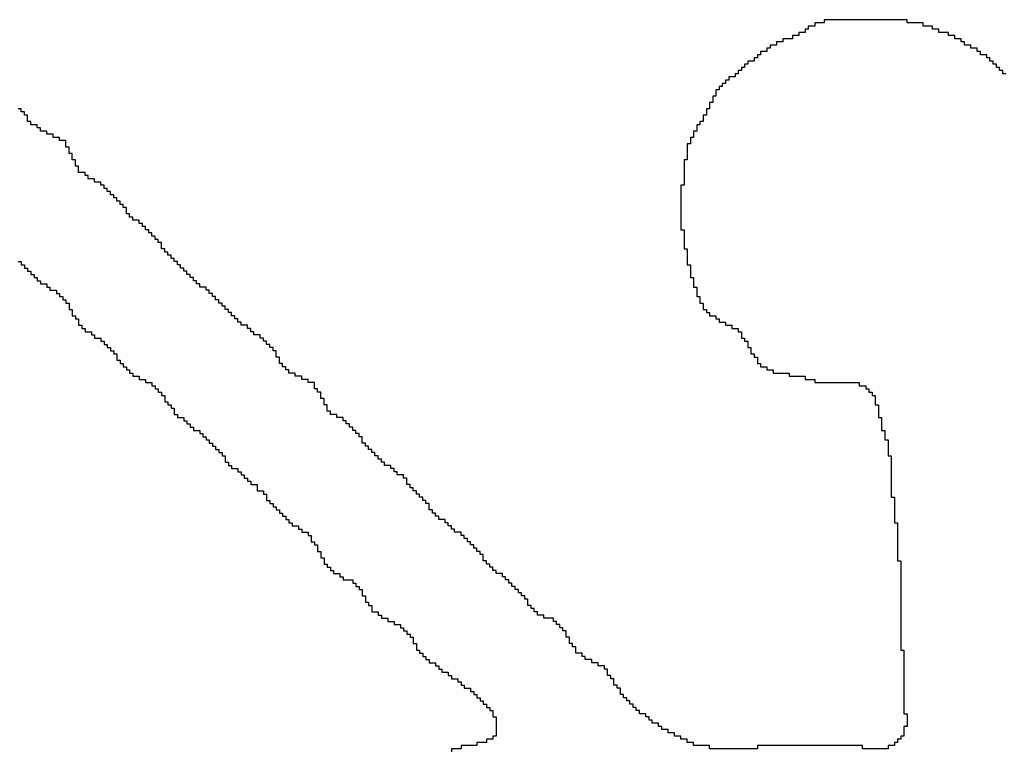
# Model space of a CAD drawing. Header units: millimetres. Extents: x 9.4 to 105.2, y 7.6 to 67.1.
# Tile 119 of 152: x 87.327 to 87.75, y 23.811 to 24.125. Entities that reach past the tile are written whole.
import ezdxf

# ---------------------------------------------------------------- set-up
doc = ezdxf.new("R2010")
doc.units = ezdxf.units.MM
doc.layers.add('BottomOverlay', color=54, linetype='Continuous')

msp = doc.modelspace()

# ---------------------------------------------------------------- linework, layer by layer
at = {"layer": 'BottomOverlay'}
for p, q in [((87.70805, 24.12506), (87.67251, 24.12506)), ((87.67251, 24.12506), (87.67251, 24.12369)), ((87.70805, 24.12369), (87.70805, 24.12506)), ((87.66431, 24.11959), (87.66157, 24.11959)), ((87.66157, 24.11959), (87.66157, 24.11822)), ((87.66567, 24.12096), (87.66431, 24.12096)), ((87.66431, 24.12096), (87.66431, 24.11959)), ((87.66841, 24.12233), (87.66567, 24.12233)), ((87.66567, 24.12233), (87.66567, 24.12096)), ((87.67251, 24.12369), (87.66841, 24.12369)), ((87.66841, 24.12369), (87.66841, 24.12233)), ((87.71489, 24.12369), (87.70805, 24.12369)), ((87.71489, 24.12233), (87.71489, 24.12369)), ((87.71899, 24.12233), (87.71489, 24.12233)), ((87.71899, 24.12096), (87.71899, 24.12233)), ((87.72172, 24.12096), (87.71899, 24.12096)), ((87.72172, 24.11959), (87.72172, 24.12096)), ((87.72582, 24.11959), (87.72172, 24.11959)), ((87.72582, 24.11822), (87.72582, 24.11959)), ((87.65474, 24.11549), (87.652, 24.11549)), ((87.652, 24.11549), (87.652, 24.11413)), ((87.65884, 24.11686), (87.65474, 24.11686)), ((87.65474, 24.11686), (87.65474, 24.11549)), ((87.66157, 24.11822), (87.65884, 24.11822)), ((87.65884, 24.11822), (87.65884, 24.11686)), ((87.72856, 24.11822), (87.72582, 24.11822)), ((87.72856, 24.11686), (87.72856, 24.11822)), ((87.73129, 24.11686), (87.72856, 24.11686)), ((87.73129, 24.11549), (87.73129, 24.11686)), ((87.73266, 24.11549), (87.73129, 24.11549)), ((87.73266, 24.11413), (87.73266, 24.11549)), ((87.6479, 24.11139), (87.64517, 24.11139)), ((87.64517, 24.11139), (87.64517, 24.11002)), ((87.64927, 24.11276), (87.6479, 24.11276)), ((87.6479, 24.11276), (87.6479, 24.11139)), ((87.652, 24.11413), (87.64927, 24.11413)), ((87.64927, 24.11413), (87.64927, 24.11276)), ((87.73539, 24.11413), (87.73266, 24.11413)), ((87.73539, 24.11276), (87.73539, 24.11413)), ((87.73813, 24.11276), (87.73539, 24.11276)), ((87.73813, 24.11139), (87.73813, 24.11276)), ((87.73949, 24.11139), (87.73813, 24.11139)), ((87.73949, 24.11002), (87.73949, 24.11139)), ((87.64243, 24.10729), (87.6397, 24.10729)), ((87.6397, 24.10729), (87.6397, 24.10592)), ((87.6438, 24.10866), (87.64243, 24.10866)), ((87.64243, 24.10866), (87.64243, 24.10729)), ((87.64517, 24.11002), (87.6438, 24.11002)), ((87.6438, 24.11002), (87.6438, 24.10866)), ((87.74223, 24.11002), (87.73949, 24.11002)), ((87.74223, 24.10866), (87.74223, 24.11002)), ((87.74359, 24.10866), (87.74223, 24.10866)), ((87.74359, 24.10729), (87.74359, 24.10866)), ((87.74496, 24.10729), (87.74359, 24.10729)), ((87.74496, 24.10592), (87.74496, 24.10729)), ((87.63697, 24.10319), (87.6356, 24.10319)), ((87.6356, 24.10319), (87.6356, 24.10182)), ((87.63833, 24.10455), (87.63697, 24.10455)), ((87.63697, 24.10455), (87.63697, 24.10319)), ((87.6397, 24.10592), (87.63833, 24.10592)), ((87.63833, 24.10592), (87.63833, 24.10455)), ((87.74633, 24.10592), (87.74496, 24.10592)), ((87.74633, 24.10455), (87.74633, 24.10592)), ((87.74769, 24.10455), (87.74633, 24.10455)), ((87.74769, 24.10319), (87.74769, 24.10455)), ((87.74906, 24.10319), (87.74769, 24.10319)), ((87.74906, 24.10182), (87.74906, 24.10319)), ((87.6315, 24.09909), (87.63013, 24.09909)), ((87.63013, 24.09909), (87.63013, 24.09772)), ((87.63423, 24.10045), (87.6315, 24.10045)), ((87.6315, 24.10045), (87.6315, 24.09909)), ((87.6356, 24.10182), (87.63423, 24.10182)), ((87.63423, 24.10182), (87.63423, 24.10045)), ((87.75043, 24.10182), (87.74906, 24.10182)), ((87.6274, 24.09499), (87.62603, 24.09499)), ((87.62603, 24.09499), (87.62603, 24.09362)), ((87.62876, 24.09635), (87.6274, 24.09635)), ((87.6274, 24.09635), (87.6274, 24.09499)), ((87.63013, 24.09772), (87.62876, 24.09772)), ((87.62876, 24.09772), (87.62876, 24.09635)), ((87.62603, 24.09225), (87.62466, 24.09225)), ((87.62466, 24.09225), (87.62466, 24.09089)), ((87.62466, 24.09089), (87.62466, 24.08952)), ((87.62603, 24.09362), (87.62603, 24.09225)), ((87.32802, 24.08678), (87.32665, 24.08678)), ((87.32802, 24.08542), (87.32802, 24.08678)), ((87.6233, 24.08678), (87.62193, 24.08678)), ((87.62193, 24.08678), (87.62193, 24.08542)), ((87.62466, 24.08952), (87.6233, 24.08952)), ((87.6233, 24.08952), (87.6233, 24.08815)), ((87.6233, 24.08815), (87.6233, 24.08678)), ((87.32939, 24.08542), (87.32802, 24.08542)), ((87.32939, 24.08405), (87.32939, 24.08542)), ((87.33075, 24.08405), (87.32939, 24.08405)), ((87.33075, 24.08268), (87.33075, 24.08405)), ((87.33075, 24.08132), (87.33075, 24.08268)), ((87.62193, 24.08405), (87.62056, 24.08405)), ((87.62056, 24.08405), (87.62056, 24.08268)), ((87.62056, 24.08268), (87.62056, 24.08132)), ((87.62193, 24.08542), (87.62193, 24.08405)), ((87.33212, 24.08132), (87.33075, 24.08132)), ((87.33212, 24.07995), (87.33212, 24.08132)), ((87.33486, 24.07995), (87.33212, 24.07995)), ((87.33486, 24.07858), (87.33486, 24.07995)), ((87.33622, 24.07858), (87.33486, 24.07858)), ((87.33622, 24.07722), (87.33622, 24.07858)), ((87.61919, 24.07995), (87.61783, 24.07995)), ((87.61783, 24.07995), (87.61783, 24.07858)), ((87.61783, 24.07858), (87.61783, 24.07722)), ((87.62056, 24.08132), (87.61919, 24.08132)), ((87.61919, 24.08132), (87.61919, 24.07995)), ((87.33896, 24.07722), (87.33622, 24.07722)), ((87.33896, 24.07585), (87.33896, 24.07722)), ((87.34169, 24.07585), (87.33896, 24.07585)), ((87.34169, 24.07448), (87.34169, 24.07585)), ((87.34443, 24.07448), (87.34169, 24.07448)), ((87.34443, 24.07311), (87.34443, 24.07448)), ((87.34716, 24.07311), (87.34443, 24.07311)), ((87.34716, 24.07175), (87.34716, 24.07311)), ((87.61646, 24.07448), (87.6151, 24.07448)), ((87.6151, 24.07448), (87.6151, 24.07311)), ((87.6151, 24.07311), (87.6151, 24.07175)), ((87.61783, 24.07722), (87.61646, 24.07722)), ((87.61646, 24.07722), (87.61646, 24.07585)), ((87.61646, 24.07585), (87.61646, 24.07448)), ((87.34716, 24.07038), (87.34716, 24.07175)), ((87.34853, 24.07038), (87.34716, 24.07038)), ((87.34853, 24.06901), (87.34853, 24.07038)), ((87.34853, 24.06765), (87.34853, 24.06901)), ((87.6151, 24.07175), (87.61373, 24.07175)), ((87.61373, 24.07175), (87.61373, 24.07038)), ((87.61373, 24.07038), (87.61373, 24.06901)), ((87.61373, 24.06901), (87.61373, 24.06765)), ((87.34989, 24.06765), (87.34853, 24.06765)), ((87.34989, 24.06628), (87.34989, 24.06765)), ((87.34989, 24.06491), (87.34989, 24.06628)), ((87.35126, 24.06491), (87.34989, 24.06491)), ((87.35126, 24.06355), (87.35126, 24.06491)), ((87.61373, 24.06491), (87.61236, 24.06491)), ((87.61236, 24.06491), (87.61236, 24.06355)), ((87.61373, 24.06765), (87.61373, 24.06628)), ((87.61373, 24.06628), (87.61373, 24.06491)), ((87.35126, 24.06218), (87.35126, 24.06355)), ((87.35263, 24.06218), (87.35126, 24.06218)), ((87.35263, 24.06081), (87.35263, 24.06218)), ((87.35263, 24.05944), (87.35263, 24.06081)), ((87.61236, 24.06355), (87.61236, 24.06218)), ((87.61236, 24.06218), (87.61236, 24.06081)), ((87.61236, 24.06081), (87.61236, 24.05944)), ((87.35536, 24.05944), (87.35263, 24.05944)), ((87.35536, 24.05808), (87.35536, 24.05944)), ((87.35673, 24.05808), (87.35536, 24.05808)), ((87.35673, 24.05671), (87.35673, 24.05808)), ((87.35946, 24.05671), (87.35673, 24.05671)), ((87.35946, 24.05534), (87.35946, 24.05671)), ((87.61236, 24.05944), (87.61236, 24.05808)), ((87.61236, 24.05808), (87.61236, 24.05671)), ((87.61236, 24.05671), (87.61236, 24.05534)), ((87.3622, 24.05534), (87.35946, 24.05534)), ((87.3622, 24.05398), (87.3622, 24.05534)), ((87.36356, 24.05398), (87.3622, 24.05398)), ((87.36356, 24.05261), (87.36356, 24.05398)), ((87.36493, 24.05261), (87.36356, 24.05261)), ((87.36493, 24.05124), (87.36493, 24.05261)), ((87.61236, 24.05398), (87.61099, 24.05398)), ((87.61099, 24.05398), (87.61099, 24.05261)), ((87.61099, 24.05261), (87.61099, 24.05124)), ((87.61236, 24.05534), (87.61236, 24.05398)), ((87.3663, 24.05124), (87.36493, 24.05124)), ((87.3663, 24.04988), (87.3663, 24.05124)), ((87.36766, 24.04988), (87.3663, 24.04988)), ((87.36766, 24.04851), (87.36766, 24.04988)), ((87.36903, 24.04851), (87.36766, 24.04851)), ((87.36903, 24.04714), (87.36903, 24.04851)), ((87.61099, 24.05124), (87.61099, 24.04988)), ((87.61099, 24.04988), (87.61099, 24.04851)), ((87.61099, 24.04851), (87.61099, 24.04714)), ((87.3704, 24.04714), (87.36903, 24.04714)), ((87.3704, 24.04577), (87.3704, 24.04714)), ((87.37177, 24.04577), (87.3704, 24.04577)), ((87.37177, 24.04441), (87.37177, 24.04577)), ((87.37313, 24.04441), (87.37177, 24.04441)), ((87.37313, 24.04304), (87.37313, 24.04441)), ((87.61099, 24.04714), (87.61099, 24.04577)), ((87.61099, 24.04577), (87.61099, 24.04441)), ((87.61099, 24.04441), (87.61099, 24.04304)), ((87.37313, 24.04167), (87.37313, 24.04304)), ((87.3745, 24.04167), (87.37313, 24.04167)), ((87.3745, 24.0403), (87.3745, 24.04167)), ((87.37587, 24.0403), (87.3745, 24.0403)), ((87.37587, 24.03894), (87.37587, 24.0403)), ((87.61099, 24.04304), (87.61099, 24.04167)), ((87.61099, 24.04167), (87.61099, 24.0403)), ((87.61099, 24.0403), (87.61099, 24.03894)), ((87.3786, 24.03894), (87.37587, 24.03894)), ((87.3786, 24.03757), (87.3786, 24.03894)), ((87.37997, 24.03757), (87.3786, 24.03757)), ((87.37997, 24.03621), (87.37997, 24.03757)), ((87.38133, 24.03621), (87.37997, 24.03621)), ((87.38133, 24.03484), (87.38133, 24.03621)), ((87.61099, 24.03894), (87.61099, 24.03757)), ((87.61099, 24.03757), (87.61099, 24.03621)), ((87.61099, 24.03621), (87.61099, 24.03484)), ((87.3827, 24.03484), (87.38133, 24.03484)), ((87.3827, 24.03347), (87.3827, 24.03484)), ((87.38407, 24.03347), (87.3827, 24.03347)), ((87.38407, 24.0321), (87.38407, 24.03347)), ((87.38544, 24.0321), (87.38407, 24.0321)), ((87.38544, 24.03074), (87.38544, 24.0321)), ((87.61099, 24.03484), (87.61236, 24.03484)), ((87.61236, 24.03484), (87.61236, 24.03347)), ((87.61236, 24.03347), (87.61236, 24.0321)), ((87.61236, 24.0321), (87.61236, 24.03074)), ((87.3868, 24.03074), (87.38544, 24.03074)), ((87.3868, 24.02937), (87.3868, 24.03074)), ((87.38817, 24.02937), (87.3868, 24.02937)), ((87.38817, 24.028), (87.38817, 24.02937)), ((87.38817, 24.02663), (87.38817, 24.028)), ((87.38954, 24.02663), (87.38817, 24.02663)), ((87.38954, 24.02527), (87.38954, 24.02663)), ((87.61236, 24.03074), (87.61236, 24.02937)), ((87.61236, 24.02937), (87.61236, 24.028)), ((87.61236, 24.028), (87.61236, 24.02663)), ((87.61236, 24.02663), (87.61373, 24.02663)), ((87.61373, 24.02663), (87.61373, 24.02527)), ((87.3909, 24.02527), (87.38954, 24.02527)), ((87.3909, 24.0239), (87.3909, 24.02527)), ((87.39227, 24.0239), (87.3909, 24.0239)), ((87.39227, 24.02254), (87.39227, 24.0239)), ((87.39364, 24.02254), (87.39227, 24.02254)), ((87.39364, 24.02117), (87.39364, 24.02254)), ((87.61373, 24.02527), (87.61373, 24.0239)), ((87.61373, 24.0239), (87.61373, 24.02254)), ((87.61373, 24.02254), (87.61373, 24.02117)), ((87.32665, 24.02117), (87.32802, 24.02117)), ((87.32802, 24.02117), (87.32802, 24.0198)), ((87.32802, 24.0198), (87.32939, 24.0198)), ((87.32939, 24.0198), (87.32939, 24.01843)), ((87.32939, 24.01843), (87.33075, 24.01843)), ((87.33075, 24.01843), (87.33075, 24.01707)), ((87.395, 24.02117), (87.39364, 24.02117)), ((87.395, 24.0198), (87.395, 24.02117)), ((87.39637, 24.0198), (87.395, 24.0198)), ((87.39637, 24.01843), (87.39637, 24.0198)), ((87.39774, 24.01843), (87.39637, 24.01843)), ((87.39774, 24.01707), (87.39774, 24.01843)), ((87.61373, 24.02117), (87.61373, 24.0198)), ((87.61373, 24.0198), (87.6151, 24.0198)), ((87.6151, 24.0198), (87.6151, 24.01843)), ((87.6151, 24.01843), (87.6151, 24.01707)), ((87.33075, 24.01707), (87.33212, 24.01707)), ((87.33212, 24.01707), (87.33212, 24.0157)), ((87.33212, 24.0157), (87.33349, 24.0157)), ((87.33349, 24.0157), (87.33349, 24.01433)), ((87.33349, 24.01433), (87.33486, 24.01433)), ((87.33486, 24.01433), (87.33486, 24.01296)), ((87.39911, 24.01707), (87.39774, 24.01707)), ((87.39911, 24.0157), (87.39911, 24.01707)), ((87.40047, 24.0157), (87.39911, 24.0157)), ((87.40047, 24.01433), (87.40047, 24.0157)), ((87.40184, 24.01433), (87.40047, 24.01433)), ((87.40184, 24.01296), (87.40184, 24.01433)), ((87.6151, 24.01707), (87.6151, 24.0157)), ((87.6151, 24.0157), (87.6151, 24.01433)), ((87.6151, 24.01433), (87.61646, 24.01433)), ((87.61646, 24.01433), (87.61646, 24.01296)), ((87.33486, 24.01296), (87.33622, 24.01296)), ((87.33622, 24.01296), (87.33622, 24.0116)), ((87.33622, 24.0116), (87.33896, 24.0116)), ((87.33896, 24.0116), (87.33896, 24.01023)), ((87.33896, 24.01023), (87.34032, 24.01023)), ((87.34032, 24.01023), (87.34032, 24.00886)), ((87.40321, 24.01296), (87.40184, 24.01296)), ((87.40321, 24.0116), (87.40321, 24.01296)), ((87.40457, 24.0116), (87.40321, 24.0116)), ((87.40457, 24.01023), (87.40457, 24.0116)), ((87.40731, 24.01023), (87.40457, 24.01023)), ((87.40731, 24.00886), (87.40731, 24.01023)), ((87.61646, 24.01296), (87.61646, 24.0116)), ((87.61646, 24.0116), (87.61646, 24.01023)), ((87.61646, 24.01023), (87.61783, 24.01023)), ((87.61783, 24.01023), (87.61783, 24.00886)), ((87.34032, 24.00886), (87.34306, 24.00886)), ((87.34306, 24.00886), (87.34306, 24.0075)), ((87.34306, 24.0075), (87.34443, 24.0075)), ((87.34443, 24.0075), (87.34443, 24.00613)), ((87.34443, 24.00613), (87.34579, 24.00613)), ((87.34579, 24.00613), (87.34579, 24.00476)), ((87.40867, 24.00886), (87.40731, 24.00886)), ((87.40867, 24.0075), (87.40867, 24.00886)), ((87.41004, 24.0075), (87.40867, 24.0075)), ((87.41004, 24.00613), (87.41004, 24.0075)), ((87.41141, 24.00613), (87.41004, 24.00613)), ((87.41141, 24.00476), (87.41141, 24.00613)), ((87.61783, 24.00886), (87.61783, 24.0075)), ((87.61783, 24.0075), (87.61783, 24.00613)), ((87.61783, 24.00613), (87.61919, 24.00613)), ((87.61919, 24.00613), (87.61919, 24.00476)), ((87.34579, 24.00476), (87.34716, 24.00476)), ((87.34716, 24.00476), (87.34716, 24.0034)), ((87.34716, 24.0034), (87.34853, 24.0034)), ((87.34853, 24.0034), (87.34853, 24.00203)), ((87.34853, 24.00203), (87.34853, 24.00066)), ((87.41278, 24.00476), (87.41141, 24.00476)), ((87.41278, 24.0034), (87.41278, 24.00476)), ((87.41414, 24.0034), (87.41278, 24.0034)), ((87.41414, 24.00203), (87.41414, 24.0034)), ((87.41551, 24.00203), (87.41414, 24.00203)), ((87.41551, 24.00066), (87.41551, 24.00203)), ((87.61919, 24.00476), (87.61919, 24.0034)), ((87.61919, 24.0034), (87.62056, 24.0034)), ((87.62056, 24.0034), (87.62056, 24.00203)), ((87.62056, 24.00203), (87.62056, 24.00066)), ((87.34853, 24.00066), (87.34989, 24.00066)), ((87.34989, 24.00066), (87.34989, 23.9993)), ((87.34989, 23.9993), (87.34989, 23.99793)), ((87.34989, 23.99793), (87.35126, 23.99793)), ((87.35126, 23.99793), (87.35126, 23.99656)), ((87.41688, 24.00066), (87.41551, 24.00066)), ((87.41688, 23.9993), (87.41688, 24.00066)), ((87.41825, 23.9993), (87.41688, 23.9993)), ((87.41825, 23.99793), (87.41825, 23.9993)), ((87.41961, 23.99793), (87.41825, 23.99793)), ((87.41961, 23.99656), (87.41961, 23.99793)), ((87.62056, 24.00066), (87.62193, 24.00066)), ((87.62193, 24.00066), (87.62193, 23.9993)), ((87.62193, 23.9993), (87.6233, 23.9993)), ((87.6233, 23.9993), (87.6233, 23.99793)), ((87.6233, 23.99793), (87.62603, 23.99793)), ((87.62603, 23.99793), (87.62603, 23.99656)), ((87.35126, 23.99656), (87.35263, 23.99656)), ((87.35263, 23.99656), (87.35263, 23.99519)), ((87.35263, 23.99519), (87.35263, 23.99383)), ((87.35263, 23.99383), (87.35399, 23.99383)), ((87.35399, 23.99383), (87.35399, 23.99246)), ((87.42098, 23.99656), (87.41961, 23.99656)), ((87.42098, 23.99519), (87.42098, 23.99656)), ((87.42234, 23.99519), (87.42098, 23.99519)), ((87.42234, 23.99383), (87.42234, 23.99519)), ((87.42508, 23.99383), (87.42234, 23.99383)), ((87.42508, 23.99246), (87.42508, 23.99383)), ((87.62603, 23.99656), (87.6274, 23.99656)), ((87.6274, 23.99656), (87.6274, 23.99519)), ((87.6274, 23.99519), (87.63013, 23.99519)), ((87.63013, 23.99519), (87.63013, 23.99383)), ((87.63013, 23.99383), (87.63287, 23.99383)), ((87.63287, 23.99383), (87.63287, 23.99246)), ((87.35399, 23.99246), (87.35536, 23.99246)), ((87.35536, 23.99246), (87.35536, 23.99109)), ((87.35536, 23.99109), (87.3581, 23.99109)), ((87.3581, 23.99109), (87.3581, 23.98973)), ((87.3581, 23.98973), (87.35946, 23.98973)), ((87.35946, 23.98973), (87.35946, 23.98836)), ((87.42645, 23.99246), (87.42508, 23.99246)), ((87.42645, 23.99109), (87.42645, 23.99246)), ((87.42781, 23.99109), (87.42645, 23.99109)), ((87.42781, 23.98973), (87.42781, 23.99109)), ((87.43055, 23.98973), (87.42781, 23.98973)), ((87.43055, 23.98836), (87.43055, 23.98973)), ((87.63287, 23.99246), (87.6356, 23.99246)), ((87.6356, 23.99246), (87.6356, 23.99109)), ((87.6356, 23.99109), (87.63697, 23.99109)), ((87.63697, 23.99109), (87.63697, 23.98973)), ((87.63697, 23.98973), (87.63697, 23.98836)), ((87.35946, 23.98836), (87.3622, 23.98836)), ((87.3622, 23.98836), (87.3622, 23.98699)), ((87.3622, 23.98699), (87.36356, 23.98699)), ((87.36356, 23.98699), (87.36356, 23.98563)), ((87.36356, 23.98563), (87.36493, 23.98563)), ((87.36493, 23.98563), (87.36493, 23.98426)), ((87.43191, 23.98836), (87.43055, 23.98836)), ((87.43191, 23.98699), (87.43191, 23.98836)), ((87.43328, 23.98699), (87.43191, 23.98699)), ((87.43328, 23.98563), (87.43328, 23.98699)), ((87.43465, 23.98563), (87.43328, 23.98563)), ((87.43465, 23.98426), (87.43465, 23.98563)), ((87.63697, 23.98836), (87.63833, 23.98836)), ((87.63833, 23.98836), (87.63833, 23.98699)), ((87.63833, 23.98699), (87.6397, 23.98699)), ((87.6397, 23.98699), (87.6397, 23.98563)), ((87.6397, 23.98563), (87.6397, 23.98426)), ((87.36493, 23.98426), (87.3663, 23.98426)), ((87.3663, 23.98426), (87.3663, 23.98289)), ((87.3663, 23.98289), (87.36766, 23.98289)), ((87.36766, 23.98289), (87.36766, 23.98152)), ((87.36766, 23.98152), (87.36903, 23.98152)), ((87.36903, 23.98152), (87.36903, 23.98016)), ((87.36903, 23.98016), (87.36903, 23.97879)), ((87.43602, 23.98426), (87.43465, 23.98426)), ((87.43602, 23.98289), (87.43602, 23.98426)), ((87.43738, 23.98289), (87.43602, 23.98289)), ((87.43738, 23.98152), (87.43738, 23.98289)), ((87.43738, 23.98016), (87.43738, 23.98152)), ((87.43875, 23.98016), (87.43738, 23.98016)), ((87.43875, 23.97879), (87.43875, 23.98016)), ((87.6397, 23.98426), (87.64107, 23.98426)), ((87.64107, 23.98426), (87.64107, 23.98289)), ((87.64107, 23.98289), (87.64107, 23.98152)), ((87.64107, 23.98152), (87.64243, 23.98152)), ((87.64243, 23.98152), (87.64243, 23.98016)), ((87.64243, 23.98016), (87.6438, 23.98016)), ((87.6438, 23.98016), (87.6438, 23.97879)), ((87.36903, 23.97879), (87.3704, 23.97879)), ((87.3704, 23.97879), (87.3704, 23.97742)), ((87.3704, 23.97742), (87.37177, 23.97742)), ((87.37177, 23.97742), (87.37177, 23.97606)), ((87.37177, 23.97606), (87.37313, 23.97606)), ((87.37313, 23.97606), (87.37313, 23.97469)), ((87.43875, 23.97742), (87.43875, 23.97879)), ((87.44012, 23.97742), (87.43875, 23.97742)), ((87.44012, 23.97606), (87.44012, 23.97742)), ((87.44148, 23.97606), (87.44012, 23.97606)), ((87.44148, 23.97469), (87.44148, 23.97606)), ((87.6438, 23.97879), (87.6438, 23.97742)), ((87.6438, 23.97742), (87.64517, 23.97742)), ((87.64517, 23.97742), (87.64517, 23.97606)), ((87.64517, 23.97606), (87.6479, 23.97606)), ((87.6479, 23.97606), (87.6479, 23.97469)), ((87.37313, 23.97469), (87.3745, 23.97469)), ((87.3745, 23.97469), (87.3745, 23.97332)), ((87.3745, 23.97332), (87.37587, 23.97332)), ((87.37587, 23.97332), (87.37587, 23.97196)), ((87.37587, 23.97196), (87.3786, 23.97196)), ((87.3786, 23.97196), (87.3786, 23.97059)), ((87.44285, 23.97469), (87.44148, 23.97469)), ((87.44285, 23.97332), (87.44285, 23.97469)), ((87.44558, 23.97332), (87.44285, 23.97332)), ((87.44558, 23.97196), (87.44558, 23.97332)), ((87.44832, 23.97196), (87.44558, 23.97196)), ((87.44832, 23.97059), (87.44832, 23.97196)), ((87.6479, 23.97469), (87.65064, 23.97469)), ((87.65064, 23.97469), (87.65064, 23.97332)), ((87.65064, 23.97332), (87.65747, 23.97332)), ((87.65747, 23.97332), (87.65747, 23.97196)), ((87.65747, 23.97196), (87.66431, 23.97196)), ((87.66431, 23.97196), (87.66431, 23.97059)), ((87.3786, 23.97059), (87.38133, 23.97059)), ((87.38133, 23.97059), (87.38133, 23.96922)), ((87.38133, 23.96922), (87.38407, 23.96922)), ((87.38407, 23.96922), (87.38407, 23.96785)), ((87.38407, 23.96785), (87.38544, 23.96785)), ((87.38544, 23.96785), (87.38544, 23.96649)), ((87.45105, 23.97059), (87.44832, 23.97059)), ((87.45105, 23.96922), (87.45105, 23.97059)), ((87.45379, 23.96922), (87.45105, 23.96922)), ((87.45379, 23.96785), (87.45379, 23.96922)), ((87.45379, 23.96649), (87.45379, 23.96785)), ((87.66431, 23.97059), (87.66841, 23.97059)), ((87.66841, 23.97059), (87.66841, 23.96922)), ((87.66841, 23.96922), (87.68755, 23.96922)), ((87.68755, 23.96922), (87.68755, 23.96785)), ((87.68755, 23.96785), (87.69028, 23.96785)), ((87.69028, 23.96785), (87.69028, 23.96649)), ((87.38544, 23.96649), (87.3868, 23.96649)), ((87.3868, 23.96649), (87.3868, 23.96512)), ((87.3868, 23.96512), (87.38817, 23.96512)), ((87.38817, 23.96512), (87.38817, 23.96375)), ((87.38817, 23.96375), (87.38954, 23.96375)), ((87.38954, 23.96375), (87.38954, 23.96239)), ((87.45515, 23.96649), (87.45379, 23.96649)), ((87.45515, 23.96512), (87.45515, 23.96649)), ((87.45652, 23.96512), (87.45515, 23.96512)), ((87.45652, 23.96375), (87.45652, 23.96512)), ((87.45652, 23.96239), (87.45652, 23.96375)), ((87.69028, 23.96649), (87.69165, 23.96649)), ((87.69165, 23.96649), (87.69165, 23.96512)), ((87.69165, 23.96512), (87.69301, 23.96512)), ((87.69301, 23.96512), (87.69301, 23.96375)), ((87.69301, 23.96375), (87.69438, 23.96375)), ((87.69438, 23.96375), (87.69438, 23.96239)), ((87.38954, 23.96239), (87.38954, 23.96102)), ((87.38954, 23.96102), (87.3909, 23.96102)), ((87.3909, 23.96102), (87.3909, 23.95965)), ((87.3909, 23.95965), (87.39227, 23.95965)), ((87.39227, 23.95965), (87.39227, 23.95829)), ((87.45789, 23.96239), (87.45652, 23.96239)), ((87.45789, 23.96102), (87.45789, 23.96239)), ((87.45789, 23.95965), (87.45789, 23.96102)), ((87.45925, 23.95965), (87.45789, 23.95965)), ((87.45925, 23.95829), (87.45925, 23.95965)), ((87.69438, 23.96239), (87.69438, 23.96102)), ((87.69438, 23.96102), (87.69438, 23.95965)), ((87.69438, 23.95965), (87.69575, 23.95965)), ((87.69575, 23.95965), (87.69575, 23.95829)), ((87.39227, 23.95829), (87.39364, 23.95829)), ((87.39364, 23.95829), (87.39364, 23.95692)), ((87.39364, 23.95692), (87.39364, 23.95555)), ((87.39364, 23.95555), (87.395, 23.95555)), ((87.395, 23.95555), (87.395, 23.95418)), ((87.45925, 23.95692), (87.45925, 23.95829)), ((87.46062, 23.95692), (87.45925, 23.95692)), ((87.46062, 23.95555), (87.46062, 23.95692)), ((87.46336, 23.95555), (87.46062, 23.95555)), ((87.46336, 23.95418), (87.46336, 23.95555)), ((87.69575, 23.95829), (87.69575, 23.95692)), ((87.69575, 23.95692), (87.69575, 23.95555)), ((87.69575, 23.95555), (87.69575, 23.95418)), ((87.395, 23.95418), (87.39774, 23.95418)), ((87.39774, 23.95418), (87.39774, 23.95282)), ((87.39774, 23.95282), (87.39911, 23.95282)), ((87.39911, 23.95282), (87.39911, 23.95145)), ((87.39911, 23.95145), (87.40047, 23.95145)), ((87.40047, 23.95145), (87.40047, 23.95008)), ((87.46609, 23.95418), (87.46336, 23.95418)), ((87.46609, 23.95282), (87.46609, 23.95418)), ((87.46746, 23.95282), (87.46609, 23.95282)), ((87.46746, 23.95145), (87.46746, 23.95282)), ((87.46882, 23.95145), (87.46746, 23.95145)), ((87.46882, 23.95008), (87.46882, 23.95145)), ((87.69575, 23.95418), (87.69711, 23.95418)), ((87.69711, 23.95418), (87.69711, 23.95282)), ((87.69711, 23.95282), (87.69711, 23.95145)), ((87.69711, 23.95145), (87.69711, 23.95008)), ((87.40047, 23.95008), (87.40184, 23.95008)), ((87.40184, 23.95008), (87.40184, 23.94872)), ((87.40184, 23.94872), (87.40457, 23.94872)), ((87.40457, 23.94872), (87.40457, 23.94735)), ((87.40457, 23.94735), (87.40594, 23.94735)), ((87.40594, 23.94735), (87.40594, 23.94598)), ((87.47019, 23.95008), (87.46882, 23.95008)), ((87.47019, 23.94872), (87.47019, 23.95008)), ((87.47156, 23.94872), (87.47019, 23.94872)), ((87.47156, 23.94735), (87.47156, 23.94872)), ((87.47292, 23.94735), (87.47156, 23.94735)), ((87.47292, 23.94598), (87.47292, 23.94735)), ((87.69711, 23.95008), (87.69711, 23.94872)), ((87.69711, 23.94872), (87.69848, 23.94872)), ((87.69848, 23.94872), (87.69848, 23.94735)), ((87.69848, 23.94735), (87.69848, 23.94598)), ((87.40594, 23.94598), (87.40731, 23.94598)), ((87.40731, 23.94598), (87.40731, 23.94462)), ((87.40731, 23.94462), (87.40867, 23.94462)), ((87.40867, 23.94462), (87.40867, 23.94325)), ((87.40867, 23.94325), (87.41004, 23.94325)), ((87.41004, 23.94325), (87.41004, 23.94188)), ((87.47429, 23.94598), (87.47292, 23.94598)), ((87.47429, 23.94462), (87.47429, 23.94598)), ((87.47429, 23.94325), (87.47429, 23.94462)), ((87.47566, 23.94325), (87.47429, 23.94325)), ((87.47566, 23.94188), (87.47566, 23.94325)), ((87.69848, 23.94598), (87.69848, 23.94462)), ((87.69848, 23.94462), (87.69985, 23.94462)), ((87.69985, 23.94462), (87.69985, 23.94325)), ((87.69985, 23.94325), (87.69985, 23.94188)), ((87.41004, 23.94188), (87.41141, 23.94188)), ((87.41141, 23.94188), (87.41141, 23.94051)), ((87.41141, 23.94051), (87.41278, 23.94051)), ((87.41278, 23.94051), (87.41278, 23.93915)), ((87.41278, 23.93915), (87.41414, 23.93915)), ((87.41414, 23.93915), (87.41414, 23.93778)), ((87.47703, 23.94188), (87.47566, 23.94188)), ((87.47703, 23.94051), (87.47703, 23.94188)), ((87.47839, 23.94051), (87.47703, 23.94051)), ((87.47839, 23.93915), (87.47839, 23.94051)), ((87.47976, 23.93915), (87.47839, 23.93915)), ((87.47976, 23.93778), (87.47976, 23.93915)), ((87.69985, 23.94188), (87.69985, 23.94051)), ((87.69985, 23.94051), (87.69985, 23.93915)), ((87.69985, 23.93915), (87.69985, 23.93778)), ((87.41414, 23.93778), (87.41551, 23.93778)), ((87.41551, 23.93778), (87.41551, 23.93641)), ((87.41551, 23.93641), (87.41551, 23.93504)), ((87.41551, 23.93504), (87.41688, 23.93504)), ((87.41688, 23.93504), (87.41688, 23.93368)), ((87.41688, 23.93368), (87.41825, 23.93368)), ((87.41825, 23.93368), (87.41825, 23.93231)), ((87.48113, 23.93778), (87.47976, 23.93778)), ((87.48113, 23.93641), (87.48113, 23.93778)), ((87.48249, 23.93641), (87.48113, 23.93641)), ((87.48249, 23.93504), (87.48249, 23.93641)), ((87.48386, 23.93504), (87.48249, 23.93504)), ((87.48386, 23.93368), (87.48386, 23.93504)), ((87.48659, 23.93368), (87.48386, 23.93368)), ((87.48659, 23.93231), (87.48659, 23.93368)), ((87.69985, 23.93778), (87.70122, 23.93778)), ((87.70122, 23.93778), (87.70122, 23.93641)), ((87.70122, 23.93641), (87.70122, 23.93504)), ((87.70122, 23.93504), (87.70122, 23.93368)), ((87.70122, 23.93368), (87.70122, 23.93231)), ((87.41825, 23.93231), (87.42098, 23.93231)), ((87.42098, 23.93231), (87.42098, 23.93095)), ((87.42098, 23.93095), (87.42234, 23.93095)), ((87.42234, 23.93095), (87.42234, 23.92958)), ((87.42234, 23.92958), (87.42371, 23.92958)), ((87.42371, 23.92958), (87.42371, 23.92821)), ((87.48796, 23.93231), (87.48659, 23.93231)), ((87.48796, 23.93095), (87.48796, 23.93231)), ((87.48933, 23.93095), (87.48796, 23.93095)), ((87.48933, 23.92958), (87.48933, 23.93095)), ((87.49206, 23.92958), (87.48933, 23.92958)), ((87.49206, 23.92821), (87.49206, 23.92958)), ((87.70122, 23.93231), (87.70122, 23.93095)), ((87.70122, 23.93095), (87.70122, 23.92958)), ((87.70122, 23.92958), (87.70122, 23.92821)), ((87.42371, 23.92821), (87.42508, 23.92821)), ((87.42508, 23.92821), (87.42508, 23.92684)), ((87.42508, 23.92684), (87.42645, 23.92684)), ((87.42645, 23.92684), (87.42645, 23.92548)), ((87.42645, 23.92548), (87.42918, 23.92548)), ((87.42918, 23.92548), (87.42918, 23.92411)), ((87.49343, 23.92821), (87.49206, 23.92821)), ((87.49343, 23.92684), (87.49343, 23.92821)), ((87.49343, 23.92548), (87.49343, 23.92684)), ((87.4948, 23.92548), (87.49343, 23.92548)), ((87.4948, 23.92411), (87.4948, 23.92548)), ((87.70122, 23.92821), (87.70122, 23.92684)), ((87.70122, 23.92684), (87.70122, 23.92548)), ((87.70122, 23.92548), (87.70122, 23.92411)), ((87.42918, 23.92411), (87.42918, 23.92274)), ((87.42918, 23.92274), (87.43191, 23.92274)), ((87.43191, 23.92274), (87.43191, 23.92137)), ((87.43191, 23.92137), (87.43328, 23.92137)), ((87.43328, 23.92137), (87.43328, 23.92001)), ((87.49616, 23.92411), (87.4948, 23.92411)), ((87.49616, 23.92274), (87.49616, 23.92411)), ((87.49753, 23.92274), (87.49616, 23.92274)), ((87.49753, 23.92137), (87.49753, 23.92274)), ((87.4989, 23.92137), (87.49753, 23.92137)), ((87.4989, 23.92001), (87.4989, 23.92137)), ((87.70122, 23.92411), (87.70122, 23.92274)), ((87.70122, 23.92274), (87.70122, 23.92137)), ((87.70122, 23.92137), (87.70122, 23.92001)), ((87.43328, 23.92001), (87.43328, 23.91864)), ((87.43328, 23.91864), (87.43465, 23.91864)), ((87.43465, 23.91864), (87.43465, 23.91728)), ((87.43465, 23.91728), (87.43602, 23.91728)), ((87.43602, 23.91728), (87.43602, 23.91591)), ((87.50026, 23.92001), (87.4989, 23.92001)), ((87.50026, 23.91864), (87.50026, 23.92001)), ((87.50163, 23.91864), (87.50026, 23.91864)), ((87.50163, 23.91728), (87.50163, 23.91864)), ((87.503, 23.91728), (87.50163, 23.91728)), ((87.503, 23.91591), (87.503, 23.91728)), ((87.70122, 23.92001), (87.70258, 23.92001)), ((87.70258, 23.92001), (87.70258, 23.91864)), ((87.70258, 23.91864), (87.70258, 23.91728)), ((87.70258, 23.91728), (87.70258, 23.91591)), ((87.43602, 23.91591), (87.43738, 23.91591)), ((87.43738, 23.91591), (87.43738, 23.91454)), ((87.43738, 23.91454), (87.43875, 23.91454)), ((87.43875, 23.91454), (87.43875, 23.91317)), ((87.43875, 23.91317), (87.44012, 23.91317)), ((87.44012, 23.91317), (87.44012, 23.91181)), ((87.503, 23.91454), (87.503, 23.91591)), ((87.50437, 23.91454), (87.503, 23.91454)), ((87.50437, 23.91317), (87.50437, 23.91454)), ((87.50573, 23.91317), (87.50437, 23.91317)), ((87.50573, 23.91181), (87.50573, 23.91317)), ((87.70258, 23.91591), (87.70258, 23.91454)), ((87.70258, 23.91454), (87.70258, 23.91317)), ((87.70258, 23.91317), (87.70258, 23.91181)), ((87.44012, 23.91181), (87.44148, 23.91181)), ((87.44148, 23.91181), (87.44148, 23.91044)), ((87.44148, 23.91044), (87.44285, 23.91044)), ((87.44285, 23.91044), (87.44285, 23.90907)), ((87.44285, 23.90907), (87.44422, 23.90907)), ((87.44422, 23.90907), (87.44422, 23.9077)), ((87.5071, 23.91181), (87.50573, 23.91181)), ((87.5071, 23.91044), (87.5071, 23.91181)), ((87.50984, 23.91044), (87.5071, 23.91044)), ((87.50984, 23.90907), (87.50984, 23.91044)), ((87.5112, 23.90907), (87.50984, 23.90907)), ((87.5112, 23.9077), (87.5112, 23.90907)), ((87.70258, 23.91181), (87.70258, 23.91044)), ((87.70258, 23.91044), (87.70258, 23.90907)), ((87.70258, 23.90907), (87.70395, 23.90907)), ((87.70395, 23.90907), (87.70395, 23.9077)), ((87.44422, 23.9077), (87.44695, 23.9077)), ((87.44695, 23.9077), (87.44695, 23.90634)), ((87.44695, 23.90634), (87.44832, 23.90634)), ((87.44832, 23.90634), (87.44832, 23.90497)), ((87.44832, 23.90497), (87.45105, 23.90497)), ((87.45105, 23.90497), (87.45105, 23.9036)), ((87.51257, 23.9077), (87.5112, 23.9077)), ((87.51257, 23.90634), (87.51257, 23.9077)), ((87.51393, 23.90634), (87.51257, 23.90634)), ((87.51393, 23.90497), (87.51393, 23.90634)), ((87.51667, 23.90497), (87.51393, 23.90497)), ((87.51667, 23.9036), (87.51667, 23.90497)), ((87.70395, 23.9077), (87.70395, 23.90634)), ((87.70395, 23.90634), (87.70395, 23.90497)), ((87.70395, 23.90497), (87.70395, 23.9036)), ((87.45105, 23.9036), (87.45242, 23.9036)), ((87.45242, 23.9036), (87.45242, 23.90224)), ((87.45242, 23.90224), (87.45242, 23.90087)), ((87.45242, 23.90087), (87.45379, 23.90087)), ((87.45379, 23.90087), (87.45379, 23.8995)), ((87.51804, 23.9036), (87.51667, 23.9036)), ((87.51804, 23.90224), (87.51804, 23.9036)), ((87.5194, 23.90224), (87.51804, 23.90224)), ((87.5194, 23.90087), (87.5194, 23.90224)), ((87.52077, 23.90087), (87.5194, 23.90087)), ((87.52077, 23.8995), (87.52077, 23.90087)), ((87.70395, 23.9036), (87.70395, 23.90224)), ((87.70395, 23.90224), (87.70395, 23.90087)), ((87.70395, 23.90087), (87.70395, 23.8995)), ((87.45379, 23.8995), (87.45515, 23.8995)), ((87.45515, 23.8995), (87.45515, 23.89814)), ((87.45515, 23.89814), (87.45515, 23.89677)), ((87.45515, 23.89677), (87.45652, 23.89677)), ((87.45652, 23.89677), (87.45652, 23.8954)), ((87.52214, 23.8995), (87.52077, 23.8995)), ((87.52214, 23.89814), (87.52214, 23.8995)), ((87.5235, 23.89814), (87.52214, 23.89814)), ((87.5235, 23.89677), (87.5235, 23.89814)), ((87.52487, 23.89677), (87.5235, 23.89677)), ((87.52487, 23.8954), (87.52487, 23.89677)), ((87.70395, 23.8995), (87.70395, 23.89814)), ((87.70395, 23.89814), (87.70395, 23.89677)), ((87.70395, 23.89677), (87.70395, 23.8954)), ((87.45652, 23.8954), (87.45652, 23.89404)), ((87.45652, 23.89404), (87.45789, 23.89404)), ((87.45789, 23.89404), (87.45789, 23.89267)), ((87.45789, 23.89267), (87.45789, 23.8913)), ((87.52624, 23.8954), (87.52487, 23.8954)), ((87.52624, 23.89404), (87.52624, 23.8954)), ((87.52624, 23.89267), (87.52624, 23.89404)), ((87.5276, 23.89267), (87.52624, 23.89267)), ((87.5276, 23.8913), (87.5276, 23.89267)), ((87.70395, 23.8954), (87.70395, 23.89404)), ((87.70395, 23.89404), (87.70395, 23.89267)), ((87.70395, 23.89267), (87.70532, 23.89267)), ((87.70532, 23.89267), (87.70532, 23.8913)), ((87.45789, 23.8913), (87.45925, 23.8913)), ((87.45925, 23.8913), (87.45925, 23.88993)), ((87.45925, 23.88993), (87.46062, 23.88993)), ((87.46062, 23.88993), (87.46062, 23.88857)), ((87.46062, 23.88857), (87.46199, 23.88857)), ((87.46199, 23.88857), (87.46199, 23.8872)), ((87.46199, 23.8872), (87.46472, 23.8872)), ((87.46472, 23.8872), (87.46472, 23.88583)), ((87.52897, 23.8913), (87.5276, 23.8913)), ((87.52897, 23.88993), (87.52897, 23.8913)), ((87.53034, 23.88993), (87.52897, 23.88993)), ((87.53034, 23.88857), (87.53034, 23.88993)), ((87.53171, 23.88857), (87.53034, 23.88857)), ((87.53171, 23.8872), (87.53171, 23.88857)), ((87.53444, 23.8872), (87.53171, 23.8872)), ((87.53444, 23.88583), (87.53444, 23.8872)), ((87.70532, 23.8913), (87.70532, 23.88993)), ((87.70532, 23.88993), (87.70532, 23.88857)), ((87.70532, 23.88857), (87.70532, 23.8872)), ((87.70532, 23.8872), (87.70532, 23.88583)), ((87.46472, 23.88583), (87.46609, 23.88583)), ((87.46609, 23.88583), (87.46609, 23.88447)), ((87.46609, 23.88447), (87.47019, 23.88447)), ((87.47019, 23.88447), (87.47019, 23.8831)), ((87.47019, 23.8831), (87.47156, 23.8831)), ((87.47156, 23.8831), (87.47156, 23.88173)), ((87.53581, 23.88583), (87.53444, 23.88583)), ((87.53581, 23.88447), (87.53581, 23.88583)), ((87.53717, 23.88447), (87.53581, 23.88447)), ((87.53717, 23.8831), (87.53717, 23.88447)), ((87.53854, 23.8831), (87.53717, 23.8831)), ((87.53854, 23.88173), (87.53854, 23.8831)), ((87.70532, 23.88583), (87.70532, 23.88447)), ((87.70532, 23.88447), (87.70532, 23.8831)), ((87.70532, 23.8831), (87.70532, 23.88173)), ((87.47156, 23.88173), (87.47292, 23.88173)), ((87.47292, 23.88173), (87.47292, 23.88037)), ((87.47292, 23.88037), (87.47429, 23.88037)), ((87.47429, 23.88037), (87.47429, 23.879)), ((87.47429, 23.879), (87.47429, 23.87763)), ((87.53991, 23.88173), (87.53854, 23.88173)), ((87.53991, 23.88037), (87.53991, 23.88173)), ((87.54128, 23.88037), (87.53991, 23.88037)), ((87.54128, 23.879), (87.54128, 23.88037)), ((87.54264, 23.879), (87.54128, 23.879)), ((87.54264, 23.87763), (87.54264, 23.879)), ((87.70532, 23.88173), (87.70532, 23.88037)), ((87.70532, 23.88037), (87.70532, 23.879)), ((87.70532, 23.879), (87.70532, 23.87763)), ((87.47429, 23.87763), (87.47566, 23.87763)), ((87.47566, 23.87763), (87.47566, 23.87626)), ((87.47566, 23.87626), (87.47566, 23.8749)), ((87.47566, 23.8749), (87.47703, 23.8749)), ((87.47703, 23.8749), (87.47703, 23.87353)), ((87.54401, 23.87763), (87.54264, 23.87763)), ((87.54401, 23.87626), (87.54401, 23.87763)), ((87.54538, 23.87626), (87.54401, 23.87626)), ((87.54538, 23.8749), (87.54538, 23.87626)), ((87.54538, 23.87353), (87.54538, 23.8749)), ((87.70532, 23.87763), (87.70532, 23.87626)), ((87.70532, 23.87626), (87.70532, 23.8749)), ((87.70532, 23.8749), (87.70532, 23.87353)), ((87.47703, 23.87353), (87.47839, 23.87353)), ((87.47839, 23.87353), (87.47839, 23.87216)), ((87.47839, 23.87216), (87.47839, 23.8708)), ((87.47839, 23.8708), (87.48113, 23.8708)), ((87.48113, 23.8708), (87.48113, 23.86943)), ((87.54674, 23.87353), (87.54538, 23.87353)), ((87.54674, 23.87216), (87.54674, 23.87353)), ((87.54811, 23.87216), (87.54674, 23.87216)), ((87.54811, 23.8708), (87.54811, 23.87216)), ((87.54948, 23.8708), (87.54811, 23.8708)), ((87.54948, 23.86943), (87.54948, 23.8708)), ((87.70532, 23.87353), (87.70532, 23.87216)), ((87.70532, 23.87216), (87.70532, 23.8708)), ((87.70532, 23.8708), (87.70532, 23.86943)), ((87.48113, 23.86943), (87.48249, 23.86943)), ((87.48249, 23.86943), (87.48249, 23.86806)), ((87.48249, 23.86806), (87.48523, 23.86806)), ((87.48523, 23.86806), (87.48523, 23.8667)), ((87.48523, 23.8667), (87.48796, 23.8667)), ((87.48796, 23.8667), (87.48796, 23.86533)), ((87.55221, 23.86943), (87.54948, 23.86943)), ((87.55221, 23.86806), (87.55221, 23.86943)), ((87.55631, 23.86806), (87.55221, 23.86806)), ((87.55631, 23.8667), (87.55631, 23.86806)), ((87.55768, 23.8667), (87.55631, 23.8667)), ((87.55768, 23.86533), (87.55768, 23.8667)), ((87.70532, 23.86943), (87.70532, 23.86806)), ((87.70532, 23.86806), (87.70532, 23.8667)), ((87.70532, 23.8667), (87.70532, 23.86533)), ((87.48796, 23.86533), (87.4907, 23.86533)), ((87.4907, 23.86533), (87.4907, 23.86396)), ((87.4907, 23.86396), (87.49206, 23.86396)), ((87.49206, 23.86396), (87.49206, 23.86259)), ((87.49206, 23.86259), (87.49343, 23.86259)), ((87.49343, 23.86259), (87.49343, 23.86123)), ((87.55905, 23.86533), (87.55768, 23.86533)), ((87.55905, 23.86396), (87.55905, 23.86533)), ((87.56041, 23.86396), (87.55905, 23.86396)), ((87.56041, 23.86259), (87.56041, 23.86396)), ((87.56178, 23.86259), (87.56041, 23.86259)), ((87.56178, 23.86123), (87.56178, 23.86259)), ((87.70532, 23.86533), (87.70532, 23.86396)), ((87.70532, 23.86396), (87.70532, 23.86259)), ((87.70532, 23.86259), (87.70532, 23.86123)), ((87.49343, 23.86123), (87.4948, 23.86123)), ((87.4948, 23.86123), (87.4948, 23.85986)), ((87.4948, 23.85986), (87.49616, 23.85986)), ((87.49616, 23.85986), (87.49616, 23.85849)), ((87.49616, 23.85849), (87.49616, 23.85713)), ((87.56178, 23.85986), (87.56178, 23.86123)), ((87.56315, 23.85986), (87.56178, 23.85986)), ((87.56315, 23.85849), (87.56315, 23.85986)), ((87.56315, 23.85713), (87.56315, 23.85849)), ((87.70532, 23.86123), (87.70532, 23.85986)), ((87.70532, 23.85986), (87.70532, 23.85849)), ((87.70532, 23.85849), (87.70532, 23.85713)), ((87.49616, 23.85713), (87.49753, 23.85713)), ((87.49753, 23.85713), (87.49753, 23.85576)), ((87.49753, 23.85576), (87.49753, 23.85439)), ((87.49753, 23.85439), (87.4989, 23.85439)), ((87.4989, 23.85439), (87.4989, 23.85303)), ((87.56451, 23.85713), (87.56315, 23.85713)), ((87.56451, 23.85576), (87.56451, 23.85713)), ((87.56588, 23.85576), (87.56451, 23.85576)), ((87.56588, 23.85439), (87.56588, 23.85576)), ((87.56588, 23.85303), (87.56588, 23.85439)), ((87.70532, 23.85713), (87.70532, 23.85576)), ((87.70532, 23.85576), (87.70532, 23.85439)), ((87.70532, 23.85439), (87.70669, 23.85439)), ((87.70669, 23.85439), (87.70669, 23.85303)), ((87.4989, 23.85303), (87.50026, 23.85303)), ((87.50026, 23.85303), (87.50026, 23.85166)), ((87.50026, 23.85166), (87.50163, 23.85166)), ((87.50163, 23.85166), (87.50163, 23.85029)), ((87.50163, 23.85029), (87.503, 23.85029)), ((87.503, 23.85029), (87.503, 23.84892)), ((87.56862, 23.85303), (87.56588, 23.85303)), ((87.56862, 23.85166), (87.56862, 23.85303)), ((87.56998, 23.85166), (87.56862, 23.85166)), ((87.56998, 23.85029), (87.56998, 23.85166)), ((87.57272, 23.85029), (87.56998, 23.85029)), ((87.57272, 23.84892), (87.57272, 23.85029)), ((87.70669, 23.85303), (87.70669, 23.85166)), ((87.70669, 23.85166), (87.70669, 23.85029)), ((87.70669, 23.85029), (87.70669, 23.84892)), ((87.503, 23.84892), (87.50573, 23.84892)), ((87.50573, 23.84892), (87.50573, 23.84756)), ((87.50573, 23.84756), (87.5071, 23.84756)), ((87.5071, 23.84756), (87.5071, 23.84619)), ((87.5071, 23.84619), (87.50847, 23.84619)), ((87.50847, 23.84619), (87.50847, 23.84482)), ((87.57545, 23.84892), (87.57272, 23.84892)), ((87.57545, 23.84756), (87.57545, 23.84892)), ((87.57818, 23.84756), (87.57545, 23.84756)), ((87.57818, 23.84619), (87.57818, 23.84756)), ((87.57955, 23.84619), (87.57818, 23.84619)), ((87.57955, 23.84482), (87.57955, 23.84619)), ((87.70669, 23.84892), (87.70669, 23.84756)), ((87.70669, 23.84756), (87.70669, 23.84619)), ((87.70669, 23.84619), (87.70669, 23.84482)), ((87.50847, 23.84482), (87.5112, 23.84482)), ((87.5112, 23.84482), (87.5112, 23.84345)), ((87.5112, 23.84345), (87.51257, 23.84345)), ((87.51257, 23.84345), (87.51257, 23.84209)), ((87.51257, 23.84209), (87.5153, 23.84209)), ((87.5153, 23.84209), (87.5153, 23.84072)), ((87.57955, 23.84345), (87.57955, 23.84482)), ((87.58092, 23.84345), (87.57955, 23.84345)), ((87.58092, 23.84209), (87.58092, 23.84345)), ((87.58229, 23.84209), (87.58092, 23.84209)), ((87.58229, 23.84072), (87.58229, 23.84209)), ((87.70669, 23.84482), (87.70669, 23.84345)), ((87.70669, 23.84345), (87.70669, 23.84209)), ((87.70669, 23.84209), (87.70669, 23.84072)), ((87.5153, 23.84072), (87.51667, 23.84072)), ((87.51667, 23.84072), (87.51667, 23.83936)), ((87.51667, 23.83936), (87.51804, 23.83936)), ((87.51804, 23.83936), (87.51804, 23.83799)), ((87.51804, 23.83799), (87.52077, 23.83799)), ((87.52077, 23.83799), (87.52077, 23.83662)), ((87.52077, 23.83662), (87.52214, 23.83662)), ((87.52214, 23.83662), (87.52214, 23.83525)), ((87.58229, 23.83936), (87.58229, 23.84072)), ((87.58365, 23.83936), (87.58229, 23.83936)), ((87.58365, 23.83799), (87.58365, 23.83936)), ((87.58502, 23.83799), (87.58365, 23.83799)), ((87.58502, 23.83662), (87.58502, 23.83799)), ((87.58502, 23.83525), (87.58502, 23.83662)), ((87.70669, 23.84072), (87.70669, 23.83936)), ((87.70669, 23.83936), (87.70669, 23.83799)), ((87.70669, 23.83799), (87.70669, 23.83662)), ((87.70669, 23.83662), (87.70669, 23.83525)), ((87.52214, 23.83525), (87.5235, 23.83525)), ((87.5235, 23.83525), (87.5235, 23.83389)), ((87.5235, 23.83389), (87.52487, 23.83389)), ((87.52487, 23.83389), (87.52487, 23.83252)), ((87.52487, 23.83252), (87.52624, 23.83252)), ((87.52624, 23.83252), (87.52624, 23.83115)), ((87.58639, 23.83525), (87.58502, 23.83525)), ((87.58639, 23.83389), (87.58639, 23.83525)), ((87.58775, 23.83389), (87.58639, 23.83389)), ((87.58775, 23.83252), (87.58775, 23.83389)), ((87.58912, 23.83252), (87.58775, 23.83252)), ((87.58912, 23.83115), (87.58912, 23.83252)), ((87.70669, 23.83525), (87.70669, 23.83389)), ((87.70669, 23.83389), (87.70669, 23.83252)), ((87.70669, 23.83252), (87.70669, 23.83115)), ((87.52624, 23.83115), (87.5276, 23.83115)), ((87.5276, 23.83115), (87.5276, 23.82978)), ((87.5276, 23.82978), (87.52897, 23.82978)), ((87.52897, 23.82978), (87.52897, 23.82842)), ((87.52897, 23.82842), (87.53034, 23.82842)), ((87.53034, 23.82842), (87.53034, 23.82705)), ((87.59049, 23.83115), (87.58912, 23.83115)), ((87.59049, 23.82978), (87.59049, 23.83115)), ((87.59185, 23.82978), (87.59049, 23.82978)), ((87.59185, 23.82842), (87.59185, 23.82978)), ((87.59322, 23.82842), (87.59185, 23.82842)), ((87.59322, 23.82705), (87.59322, 23.82842)), ((87.70669, 23.83115), (87.70669, 23.82978)), ((87.70669, 23.82978), (87.70669, 23.82842)), ((87.70669, 23.82842), (87.70669, 23.82705)), ((87.53034, 23.82705), (87.53034, 23.82569)), ((87.53034, 23.82569), (87.53171, 23.82569)), ((87.53171, 23.82569), (87.53171, 23.82432)), ((87.53171, 23.82432), (87.53171, 23.82295)), ((87.59596, 23.82705), (87.59322, 23.82705)), ((87.59596, 23.82569), (87.59596, 23.82705)), ((87.59732, 23.82569), (87.59596, 23.82569)), ((87.59732, 23.82432), (87.59732, 23.82569)), ((87.59869, 23.82432), (87.59732, 23.82432)), ((87.59869, 23.82295), (87.59869, 23.82432)), ((87.70669, 23.82705), (87.70805, 23.82705)), ((87.70805, 23.82705), (87.70805, 23.82569)), ((87.70805, 23.82569), (87.70805, 23.82432)), ((87.70805, 23.82432), (87.70805, 23.82295)), ((87.53171, 23.82295), (87.53171, 23.82158)), ((87.53171, 23.82158), (87.53171, 23.82022)), ((87.53171, 23.82022), (87.53171, 23.81885)), ((87.60142, 23.82295), (87.59869, 23.82295)), ((87.60142, 23.82158), (87.60142, 23.82295)), ((87.60279, 23.82158), (87.60142, 23.82158)), ((87.60279, 23.82022), (87.60279, 23.82158)), ((87.60552, 23.82022), (87.60279, 23.82022)), ((87.60552, 23.81885), (87.60552, 23.82022)), ((87.70805, 23.82158), (87.70669, 23.82158)), ((87.70669, 23.82158), (87.70669, 23.82022)), ((87.70669, 23.82022), (87.70669, 23.81885)), ((87.70805, 23.82295), (87.70805, 23.82158)), ((87.53034, 23.81611), (87.5276, 23.81611)), ((87.5276, 23.81611), (87.5276, 23.81475)), ((87.53171, 23.81748), (87.53034, 23.81748)), ((87.53034, 23.81748), (87.53034, 23.81611)), ((87.53171, 23.81885), (87.53171, 23.81748)), ((87.60826, 23.81885), (87.60552, 23.81885)), ((87.60826, 23.81748), (87.60826, 23.81885)), ((87.61099, 23.81748), (87.60826, 23.81748)), ((87.61099, 23.81611), (87.61099, 23.81748)), ((87.61373, 23.81611), (87.61099, 23.81611)), ((87.61373, 23.81475), (87.61373, 23.81611)), ((87.70532, 23.81611), (87.70395, 23.81611)), ((87.70395, 23.81611), (87.70395, 23.81475)), ((87.70669, 23.81748), (87.70532, 23.81748)), ((87.70532, 23.81748), (87.70532, 23.81611)), ((87.70669, 23.81885), (87.70669, 23.81748)), ((87.51667, 23.81201), (87.51257, 23.81201)), ((87.51257, 23.81201), (87.51257, 23.81065)), ((87.5235, 23.81338), (87.51667, 23.81338)), ((87.51667, 23.81338), (87.51667, 23.81201)), ((87.5276, 23.81475), (87.5235, 23.81475)), ((87.5235, 23.81475), (87.5235, 23.81338)), ((87.61646, 23.81475), (87.61373, 23.81475)), ((87.61646, 23.81338), (87.61646, 23.81475)), ((87.6233, 23.81338), (87.61646, 23.81338)), ((87.6233, 23.81201), (87.6233, 23.81338)), ((87.6438, 23.81201), (87.6233, 23.81201)), ((87.68891, 23.81338), (87.6438, 23.81338)), ((87.6438, 23.81338), (87.6438, 23.81201)), ((87.68891, 23.81201), (87.68891, 23.81338)), ((87.69985, 23.81201), (87.68891, 23.81201)), ((87.70258, 23.81338), (87.69985, 23.81338)), ((87.69985, 23.81338), (87.69985, 23.81201)), ((87.70395, 23.81475), (87.70258, 23.81475)), ((87.70258, 23.81475), (87.70258, 23.81338))]:
    msp.add_line(p, q, dxfattribs=at)

doc.saveas('drawing.dxf')
